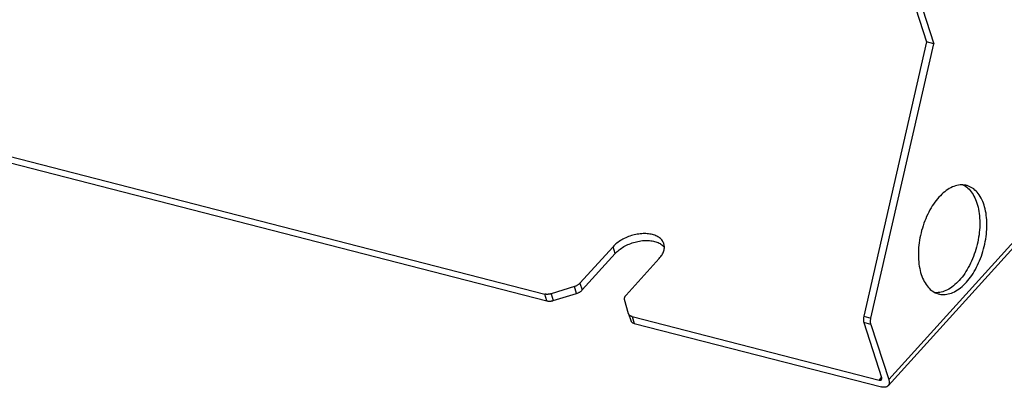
# Model space of a CAD drawing. Extents: x -4139 to -1089, y -1564 to 1941.
# Tile 27 of 160: x -2032 to -1813, y -1564 to -1482. Entities that reach past the tile are written whole.
import ezdxf

# ---------------------------------------------------------------- set-up
doc = ezdxf.new("R2010")
doc.units = 0
doc.header["$LTSCALE"] = 23.1
doc.layers.add('SE5M_BASE_P1_A_3_1_1_AM_0', color=7, linetype='CONTINUOUS')

msp = doc.modelspace()

# ---------------------------------------------------------------- linework, layer by layer
at = {"layer": 'SE5M_BASE_P1_A_3_1_1_AM_0', "color": 2}
for p, q in [((-1838.46, -1562.37), (-1089.1, -735.1)), ((-1899.46, -1534.26), (-1899.95, -1532.75)), ((-1908.1, -1543.17), (-1908.59, -1541.65)), ((-1907.34, -1540.9), (-1906.85, -1542.41)), ((-1914.72, -1544.83), (-1915.21, -1543.32)), ((-1913.77, -1543.24), (-1913.28, -1544.76)), ((-1895.71, -1548.34), (-1895.22, -1549.85)), ((-1844.02, -1548.26), (-1842.43, -1548.66)), ((-1842.42, -1550.1), (-1844, -1549.69)), ((-1840.59, -1562.52), (-1840.05, -1561.93))]:
    msp.add_line(p, q, dxfattribs=at)
at = {"layer": 'SE5M_BASE_P1_A_3_1_1_AM_0', "color": 7}
for p, q in [((-1838.61, -1563.77), (-1089.25, -736.5)), ((-1852.52, -1417.27), (-1830, -1487.08)), ((-1850.94, -1417.68), (-1828.41, -1487.48)), ((-2231.95, -1461.82), (-1915.21, -1543.32)), ((-2231.46, -1463.34), (-1914.72, -1544.83)), ((-1830, -1487.08), (-1844.02, -1548.26)), ((-1828.41, -1487.48), (-1830, -1487.08)), ((-1842.43, -1548.66), (-1828.41, -1487.48)), ((-1907.34, -1540.9), (-1899.95, -1532.75)), ((-1906.85, -1542.41), (-1899.46, -1534.26)), ((-1897.05, -1543.54), (-1889.67, -1535.39)), ((-1908.59, -1541.65), (-1913.77, -1543.24)), ((-1913.28, -1544.76), (-1908.1, -1543.17)), ((-1896.5, -1547.69), (-1897.38, -1544.54)), ((-1896.49, -1547.71), (-1896.5, -1547.69)), ((-1896.49, -1547.71), (-1896, -1549.23)), ((-1895.71, -1548.34), (-1840.59, -1562.52)), ((-1895.22, -1549.85), (-1840.1, -1564.04)), ((-1844, -1549.69), (-1840.04, -1561.96)), ((-1842.42, -1550.1), (-1838.46, -1562.37))]:
    msp.add_line(p, q, dxfattribs=at)
for points in [[(-1821.08, -1519.08), (-1821.25, -1519.04), (-1821.56, -1518.99), (-1821.89, -1518.96), (-1822.22, -1518.95), (-1822.55, -1518.97), (-1822.89, -1519.01), (-1823.23, -1519.08), (-1823.57, -1519.17), (-1823.91, -1519.29), (-1824.25, -1519.43), (-1824.6, -1519.59), (-1824.94, -1519.78), (-1825.28, -1519.99), (-1825.62, -1520.22), (-1825.95, -1520.48), (-1826.29, -1520.75), (-1826.61, -1521.05), (-1826.94, -1521.37), (-1827.25, -1521.71), (-1827.57, -1522.06), (-1827.87, -1522.44), (-1828.17, -1522.83), (-1828.46, -1523.24), (-1828.74, -1523.66), (-1829.01, -1524.1), (-1829.27, -1524.56), (-1829.52, -1525.03), (-1829.76, -1525.51), (-1829.99, -1526), (-1830.21, -1526.5), (-1830.41, -1527.01), (-1830.61, -1527.53), (-1830.79, -1528.06), (-1830.95, -1528.59), (-1831.11, -1529.13), (-1831.25, -1529.67), (-1831.37, -1530.22), (-1831.48, -1530.77), (-1831.58, -1531.32), (-1831.66, -1531.87), (-1831.73, -1532.42), (-1831.78, -1532.96), (-1831.81, -1533.5), (-1831.83, -1534.04), (-1831.84, -1534.57), (-1831.83, -1535.1), (-1831.8, -1535.61), (-1831.76, -1536.12), (-1831.71, -1536.62), (-1831.63, -1537.1), (-1831.55, -1537.58), (-1831.45, -1538.04), (-1831.33, -1538.49), (-1831.2, -1538.92)], [(-1821.89, -1518.96), (-1821.62, -1519.1), (-1821.33, -1519.28), (-1821.06, -1519.48), (-1820.79, -1519.7), (-1820.54, -1519.94), (-1820.29, -1520.21), (-1820.06, -1520.49), (-1819.84, -1520.8), (-1819.63, -1521.13), (-1819.43, -1521.48), (-1819.24, -1521.84), (-1819.07, -1522.23), (-1818.91, -1522.63), (-1818.77, -1523.05)], [(-1817.19, -1523.45), (-1817.33, -1523.04), (-1817.49, -1522.64), (-1817.66, -1522.25), (-1817.85, -1521.89), (-1818.04, -1521.54), (-1818.25, -1521.21), (-1818.48, -1520.9), (-1818.71, -1520.62), (-1818.95, -1520.35), (-1819.21, -1520.11), (-1819.47, -1519.88), (-1819.75, -1519.68), (-1820.03, -1519.51), (-1820.33, -1519.36), (-1820.63, -1519.23), (-1820.93, -1519.12), (-1821.08, -1519.08)], [(-1818.77, -1523.05), (-1818.64, -1523.48), (-1818.52, -1523.93), (-1818.42, -1524.39), (-1818.34, -1524.87), (-1818.26, -1525.35), (-1818.21, -1525.85), (-1818.17, -1526.36), (-1818.14, -1526.87), (-1818.13, -1527.4), (-1818.14, -1527.93), (-1818.16, -1528.47), (-1818.19, -1529.01), (-1818.24, -1529.55), (-1818.31, -1530.1), (-1818.39, -1530.65), (-1818.49, -1531.2), (-1818.6, -1531.75), (-1818.72, -1532.29), (-1818.86, -1532.84), (-1819.02, -1533.38), (-1819.18, -1533.91), (-1819.36, -1534.44), (-1819.56, -1534.96), (-1819.76, -1535.47), (-1819.98, -1535.97), (-1820.21, -1536.46), (-1820.45, -1536.94), (-1820.7, -1537.41), (-1820.96, -1537.87), (-1821.23, -1538.31), (-1821.51, -1538.73), (-1821.8, -1539.14), (-1822.1, -1539.54), (-1822.41, -1539.91), (-1822.72, -1540.27), (-1823.03, -1540.6), (-1823.36, -1540.92), (-1823.68, -1541.22), (-1824.02, -1541.5), (-1824.35, -1541.75), (-1824.69, -1541.98), (-1825.03, -1542.19), (-1825.37, -1542.38), (-1825.72, -1542.54), (-1826.06, -1542.68), (-1826.4, -1542.8), (-1826.74, -1542.89), (-1827.08, -1542.96), (-1827.42, -1543), (-1827.75, -1543.02), (-1828.08, -1543.01)], [(-1827.31, -1543.29), (-1827.14, -1543.33), (-1826.82, -1543.39), (-1826.5, -1543.42), (-1826.17, -1543.43), (-1825.84, -1543.41), (-1825.5, -1543.37), (-1825.16, -1543.3), (-1824.82, -1543.21), (-1824.48, -1543.09), (-1824.13, -1542.95), (-1823.79, -1542.79), (-1823.45, -1542.6), (-1823.11, -1542.39), (-1822.77, -1542.16), (-1822.43, -1541.9), (-1822.1, -1541.63), (-1821.77, -1541.33), (-1821.45, -1541.01), (-1821.13, -1540.67), (-1820.82, -1540.32), (-1820.52, -1539.94), (-1820.22, -1539.55), (-1819.93, -1539.14), (-1819.65, -1538.71), (-1819.38, -1538.27), (-1819.12, -1537.82), (-1818.87, -1537.35), (-1818.63, -1536.87), (-1818.4, -1536.38), (-1818.18, -1535.88), (-1817.97, -1535.37), (-1817.78, -1534.85), (-1817.6, -1534.32), (-1817.43, -1533.79), (-1817.28, -1533.25), (-1817.14, -1532.7), (-1817.02, -1532.16), (-1816.91, -1531.61), (-1816.81, -1531.06), (-1816.73, -1530.51), (-1816.66, -1529.96), (-1816.61, -1529.42), (-1816.57, -1528.88), (-1816.55, -1528.34), (-1816.55, -1527.81), (-1816.56, -1527.28), (-1816.58, -1526.77), (-1816.63, -1526.26), (-1816.68, -1525.76), (-1816.75, -1525.28), (-1816.84, -1524.8), (-1816.94, -1524.34), (-1817.06, -1523.89), (-1817.19, -1523.45)], [(-1888.63, -1532.07), (-1888.66, -1531.97), (-1888.74, -1531.78), (-1888.84, -1531.59), (-1888.96, -1531.42), (-1889.09, -1531.25), (-1889.23, -1531.09), (-1889.39, -1530.93), (-1889.57, -1530.79), (-1889.76, -1530.65), (-1889.96, -1530.53), (-1890.18, -1530.41), (-1890.41, -1530.31), (-1890.65, -1530.21), (-1890.9, -1530.12), (-1891.17, -1530.05), (-1891.44, -1529.98), (-1891.72, -1529.93), (-1892.02, -1529.89), (-1892.32, -1529.86), (-1892.62, -1529.84), (-1892.93, -1529.84), (-1893.25, -1529.84), (-1893.57, -1529.86), (-1893.9, -1529.89), (-1894.22, -1529.93), (-1894.55, -1529.98), (-1894.88, -1530.04), (-1895.21, -1530.11), (-1895.54, -1530.19), (-1895.87, -1530.29), (-1896.19, -1530.39), (-1896.51, -1530.51), (-1896.83, -1530.63), (-1897.14, -1530.77), (-1897.44, -1530.91), (-1897.74, -1531.06), (-1898.03, -1531.22), (-1898.3, -1531.39), (-1898.57, -1531.57), (-1898.83, -1531.75), (-1899.08, -1531.94), (-1899.32, -1532.13), (-1899.54, -1532.33), (-1899.76, -1532.54), (-1899.95, -1532.75)], [(-1899.46, -1534.26), (-1899.27, -1534.06), (-1899.06, -1533.85), (-1898.83, -1533.65), (-1898.59, -1533.46), (-1898.35, -1533.27), (-1898.09, -1533.09), (-1897.82, -1532.91), (-1897.54, -1532.74), (-1897.25, -1532.58), (-1896.95, -1532.43), (-1896.65, -1532.29), (-1896.34, -1532.15), (-1896.02, -1532.03), (-1895.7, -1531.91), (-1895.38, -1531.81), (-1895.05, -1531.71), (-1894.73, -1531.63), (-1894.4, -1531.56), (-1894.07, -1531.49), (-1893.74, -1531.44), (-1893.41, -1531.4), (-1893.08, -1531.38), (-1892.76, -1531.36), (-1892.45, -1531.35), (-1892.13, -1531.36), (-1891.83, -1531.38), (-1891.53, -1531.41), (-1891.24, -1531.45), (-1890.95, -1531.5), (-1890.68, -1531.57), (-1890.42, -1531.64), (-1890.16, -1531.73), (-1889.92, -1531.82), (-1889.69, -1531.93), (-1889.47, -1532.04), (-1889.27, -1532.17), (-1889.08, -1532.31), (-1888.9, -1532.45), (-1888.74, -1532.6), (-1888.6, -1532.76), (-1888.51, -1532.88)], [(-1889.67, -1535.39), (-1889.49, -1535.18), (-1889.32, -1534.97), (-1889.16, -1534.75), (-1889.02, -1534.53), (-1888.9, -1534.31), (-1888.79, -1534.09), (-1888.7, -1533.86), (-1888.63, -1533.64), (-1888.58, -1533.42), (-1888.54, -1533.2), (-1888.51, -1532.99), (-1888.51, -1532.78), (-1888.52, -1532.57), (-1888.55, -1532.36), (-1888.6, -1532.16), (-1888.63, -1532.07)], [(-1831.2, -1538.92), (-1831.06, -1539.34), (-1830.9, -1539.74), (-1830.73, -1540.13), (-1830.54, -1540.49), (-1830.34, -1540.84), (-1830.13, -1541.17), (-1829.91, -1541.48), (-1829.68, -1541.76), (-1829.43, -1542.03), (-1829.18, -1542.27), (-1828.91, -1542.49), (-1828.64, -1542.69), (-1828.35, -1542.87), (-1828.06, -1543.02), (-1827.76, -1543.15), (-1827.46, -1543.25), (-1827.31, -1543.29)], [(-1907.34, -1540.9), (-1907.41, -1540.98), (-1907.5, -1541.06), (-1907.59, -1541.13), (-1907.68, -1541.2), (-1907.78, -1541.27), (-1907.89, -1541.34), (-1908, -1541.4), (-1908.11, -1541.46), (-1908.23, -1541.52), (-1908.35, -1541.57), (-1908.47, -1541.61), (-1908.59, -1541.65)], [(-1913.77, -1543.24), (-1913.89, -1543.28), (-1914.02, -1543.31), (-1914.15, -1543.33), (-1914.27, -1543.35), (-1914.4, -1543.37), (-1914.52, -1543.38), (-1914.65, -1543.38), (-1914.77, -1543.38), (-1914.88, -1543.37), (-1915, -1543.36), (-1915.11, -1543.34), (-1915.21, -1543.32)], [(-1908.1, -1543.17), (-1907.98, -1543.13), (-1907.86, -1543.08), (-1907.74, -1543.03), (-1907.62, -1542.98), (-1907.51, -1542.92), (-1907.4, -1542.86), (-1907.29, -1542.79), (-1907.19, -1542.72), (-1907.1, -1542.65), (-1907.01, -1542.57), (-1906.92, -1542.49), (-1906.85, -1542.41)], [(-1897.38, -1544.54), (-1897.4, -1544.46), (-1897.41, -1544.38), (-1897.41, -1544.3), (-1897.4, -1544.22), (-1897.38, -1544.13), (-1897.36, -1544.05), (-1897.33, -1543.96), (-1897.29, -1543.88), (-1897.24, -1543.79), (-1897.18, -1543.71), (-1897.12, -1543.63), (-1897.05, -1543.54)], [(-1914.72, -1544.83), (-1914.62, -1544.86), (-1914.51, -1544.88), (-1914.39, -1544.89), (-1914.28, -1544.9), (-1914.16, -1544.9), (-1914.03, -1544.9), (-1913.91, -1544.89), (-1913.78, -1544.87), (-1913.66, -1544.85), (-1913.53, -1544.83), (-1913.4, -1544.8), (-1913.28, -1544.76)], [(-1895.71, -1548.34), (-1895.81, -1548.31), (-1895.9, -1548.27), (-1895.99, -1548.23), (-1896.08, -1548.19), (-1896.16, -1548.14), (-1896.23, -1548.09), (-1896.29, -1548.03), (-1896.35, -1547.97), (-1896.4, -1547.9), (-1896.44, -1547.83), (-1896.47, -1547.76), (-1896.49, -1547.71)], [(-1844.02, -1548.26), (-1844.04, -1548.39), (-1844.06, -1548.51), (-1844.08, -1548.64), (-1844.09, -1548.77), (-1844.1, -1548.89), (-1844.1, -1549.02), (-1844.1, -1549.14), (-1844.09, -1549.26), (-1844.07, -1549.37), (-1844.05, -1549.48), (-1844.03, -1549.59), (-1844, -1549.69)], [(-1896, -1549.23), (-1895.98, -1549.28), (-1895.95, -1549.35), (-1895.91, -1549.42), (-1895.86, -1549.48), (-1895.8, -1549.55), (-1895.74, -1549.6), (-1895.67, -1549.66), (-1895.59, -1549.71), (-1895.5, -1549.75), (-1895.41, -1549.79), (-1895.32, -1549.82), (-1895.22, -1549.85)], [(-1842.42, -1550.1), (-1842.45, -1550), (-1842.47, -1549.89), (-1842.49, -1549.78), (-1842.5, -1549.67), (-1842.51, -1549.55), (-1842.52, -1549.43), (-1842.52, -1549.3), (-1842.51, -1549.18), (-1842.5, -1549.05), (-1842.48, -1548.92), (-1842.46, -1548.79), (-1842.43, -1548.66)], [(-1840.59, -1562.52), (-1840.52, -1562.53), (-1840.46, -1562.54), (-1840.41, -1562.55), (-1840.35, -1562.54), (-1840.3, -1562.54), (-1840.25, -1562.53), (-1840.21, -1562.51), (-1840.17, -1562.49), (-1840.13, -1562.47), (-1840.1, -1562.44), (-1840.09, -1562.43)], [(-1838.61, -1563.77), (-1838.63, -1563.8), (-1838.71, -1563.87), (-1838.79, -1563.93), (-1838.88, -1563.98), (-1838.97, -1564.02), (-1839.08, -1564.06), (-1839.19, -1564.09), (-1839.3, -1564.1), (-1839.42, -1564.11), (-1839.55, -1564.12), (-1839.68, -1564.11), (-1839.81, -1564.09), (-1839.95, -1564.07), (-1840.1, -1564.04)], [(-1840.09, -1562.43), (-1840.07, -1562.41), (-1840.05, -1562.37), (-1840.03, -1562.33), (-1840.01, -1562.29), (-1840.01, -1562.24), (-1840, -1562.19), (-1840, -1562.14), (-1840.01, -1562.08), (-1840.02, -1562.02), (-1840.04, -1561.96)], [(-1838.46, -1562.37), (-1838.42, -1562.51), (-1838.39, -1562.64), (-1838.36, -1562.77), (-1838.35, -1562.9), (-1838.35, -1563.02), (-1838.35, -1563.14), (-1838.36, -1563.25), (-1838.39, -1563.36), (-1838.42, -1563.46), (-1838.46, -1563.56), (-1838.51, -1563.64), (-1838.57, -1563.73), (-1838.61, -1563.77)]]:
    msp.add_lwpolyline(points, dxfattribs=at)

doc.saveas('drawing.dxf')
